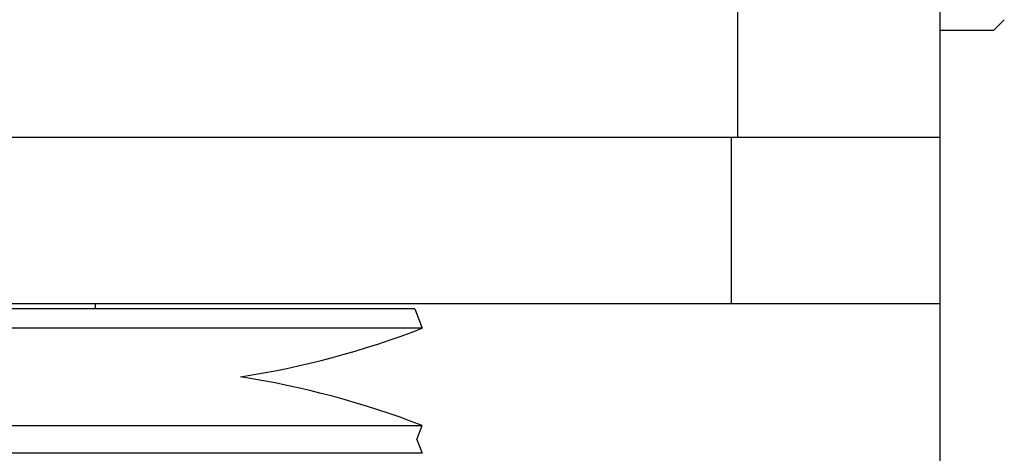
# Model space of a CAD drawing. Extents: x 0 to 420, y 0 to 297.
# Tile 90 of 124: x 270.41 to 275.13, y 154.14 to 156.22. Entities that reach past the tile are written whole.
import ezdxf

# ---------------------------------------------------------------- set-up
doc = ezdxf.new("R2010")
doc.units = 0
doc.header["$LTSCALE"] = 23.1
doc.layers.get('0').update_dxf_attribs({"linetype": 'CONTINUOUS'})

msp = doc.modelspace()

# ---------------------------------------------------------------- linework, layer by layer
at = {"color": 7, "linetype": 'CONTINUOUS'}
for p, q in [((273.849968, 155.65761), (273.849968, 156.25761)), ((274.819117, 154.85761), (274.819117, 156.25761)), ((275.076094, 156.170458), (275.126075, 156.220439)), ((274.819117, 156.170458), (275.076083, 156.170458)), ((264.819117, 155.65761), (274.819117, 155.65761)), ((273.819117, 154.85761), (273.819117, 155.65761)), ((270.769117, 154.85761), (270.769117, 154.834243)), ((272.301079, 154.834243), (267.337155, 154.834243)), ((272.301079, 154.834243), (272.337155, 154.740977)), ((272.337155, 154.740977), (267.301079, 154.740977)), ((267.301079, 154.274243), (272.337155, 154.274243)), ((272.311381, 154.20761), (272.337155, 154.274243)), ((272.311381, 154.20761), (272.337155, 154.140977)), ((272.337155, 154.140977), (267.301079, 154.140977))]:
    msp.add_line(p, q, dxfattribs=at)
at = {"color": 3, "linetype": 'CONTINUOUS'}
for p, q in [((274.819117, 154.85761), (264.819117, 154.85761)), ((274.819117, 149.85761), (274.819117, 154.85761))]:
    msp.add_line(p, q, dxfattribs=at)
at = {"color": 7, "linetype": 'CONTINUOUS'}
for centre, start, end in [((270.819117, 158.665467), 278.83877, 291.147047), ((270.819117, 150.349753), 68.852953, 81.16123)]:
    msp.add_arc(centre, 4.207857, start, end, dxfattribs=at)

doc.saveas('drawing.dxf')
